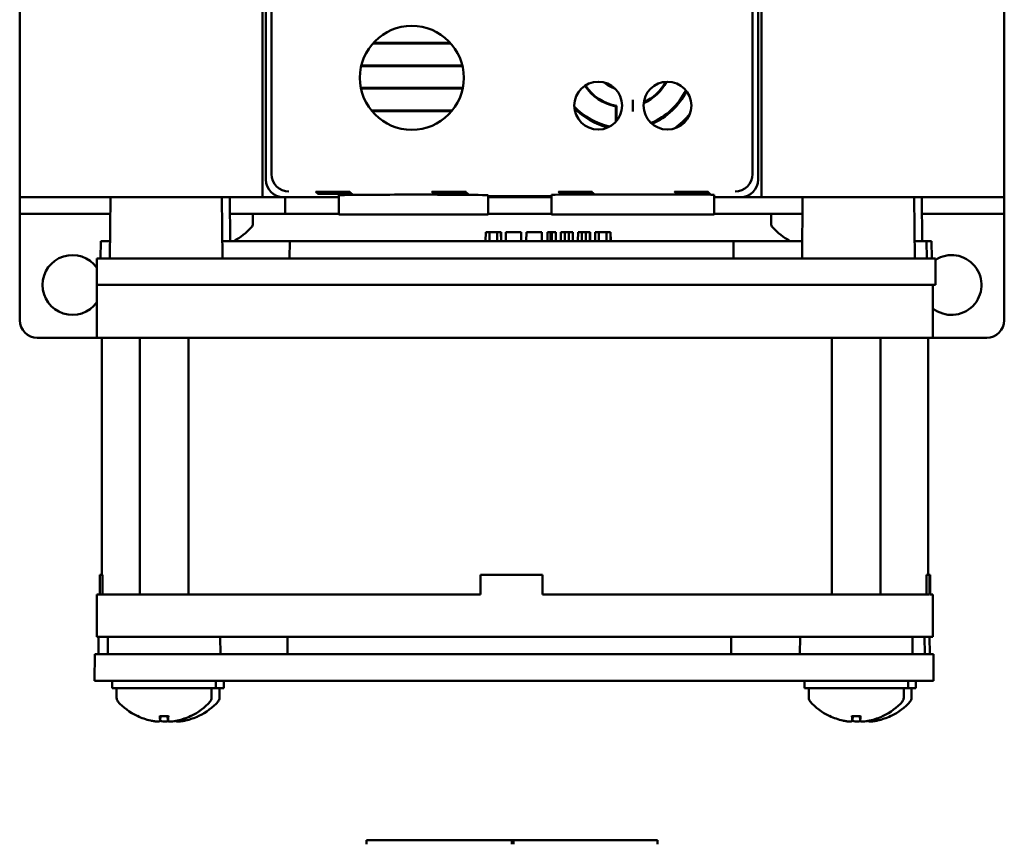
# Model space of a CAD drawing. Header units: inches. Extents: x 1.3 to 23.8, y 0.4 to 18.6.
# Tile 7 of 18: x 9.2 to 12, y 6.4 to 8.7. Entities that reach past the tile are written whole.
import ezdxf

# ---------------------------------------------------------------- set-up
doc = ezdxf.new("R2010")
doc.units = ezdxf.units.IN
doc.header["$LTSCALE"] = 0.8
doc.header["$MEASUREMENT"] = 0
doc.layers.add('Visible (ANSI)', color=7, linetype='Continuous', lineweight=50)

msp = doc.modelspace()

# ---------------------------------------------------------------- linework, layer by layer
at = {"layer": 'Visible (ANSI)'}
for p, q in [((9.1574, 11.7026), (9.1574, 8.2026)), ((11.9574, 8.2026), (11.9574, 11.7026)), ((9.8732, 8.2684), (9.8732, 11.6368)), ((11.2416, 11.6368), (11.2416, 8.2684)), ((9.8479, 8.2026), (9.8479, 9.1026)), ((11.2669, 9.1026), (11.2669, 8.2026)), ((9.8574, 9.0726), (9.8574, 8.2526)), ((11.2574, 8.2526), (11.2574, 9.0726)), ((10.3832, 8.6395), (10.1616, 8.6395)), ((10.3818, 8.6411), (10.163, 8.6411)), ((10.1283, 8.5748), (10.4165, 8.5748)), ((10.1287, 8.5763), (10.4161, 8.5763)), ((10.4174, 8.5129), (10.1274, 8.5129)), ((10.4171, 8.5113), (10.1277, 8.5113)), ((10.8524, 8.4162), (10.8524, 8.4605)), ((10.8542, 8.462), (10.8542, 8.4182)), ((10.9011, 8.479), (10.9011, 8.4462)), ((10.1579, 8.4482), (10.387, 8.4482)), ((10.1592, 8.4466), (10.3856, 8.4466)), ((10.0654, 8.1526), (10.0649, 8.2076)), ((10.4894, 8.1526), (10.4899, 8.2076)), ((10.4899, 8.2053), (10.6696, 8.2053)), ((10.6696, 8.2042), (10.4899, 8.2042)), ((10.6701, 8.1526), (10.6696, 8.2089)), ((10.7311, 8.2167), (10.7311, 8.2176)), ((10.7311, 8.2176), (10.7439, 8.2176)), ((10.7439, 8.2167), (10.7311, 8.2167)), ((10.7328, 8.215), (10.7328, 8.2158)), ((10.7328, 8.2158), (10.7457, 8.2158)), ((10.7457, 8.215), (10.7328, 8.215)), ((10.7346, 8.2132), (10.7346, 8.2141)), ((10.7346, 8.2141), (10.7474, 8.2141)), ((10.7474, 8.2132), (10.7346, 8.2132)), ((10.7363, 8.2123), (10.7492, 8.2123)), ((10.7363, 8.2115), (10.7363, 8.2123)), ((10.7492, 8.2115), (10.7363, 8.2115)), ((10.7439, 8.2167), (10.7439, 8.2176)), ((10.7457, 8.215), (10.7457, 8.2158)), ((10.7474, 8.2132), (10.7474, 8.2141)), ((10.7492, 8.2115), (10.7492, 8.2123)), ((10.8026, 8.2101), (10.9995, 8.2101)), ((11.0611, 8.2176), (11.0739, 8.2176)), ((11.0611, 8.2167), (11.0611, 8.2176)), ((11.0739, 8.2167), (11.0611, 8.2167)), ((11.0628, 8.2158), (11.0757, 8.2158)), ((11.0628, 8.215), (11.0628, 8.2158)), ((11.0757, 8.215), (11.0628, 8.215)), ((11.0646, 8.2132), (11.0646, 8.2141)), ((11.0646, 8.2141), (11.0774, 8.2141)), ((11.0774, 8.2132), (11.0646, 8.2132)), ((11.0663, 8.2123), (11.0792, 8.2123)), ((11.0663, 8.2115), (11.0663, 8.2123)), ((11.0792, 8.2115), (11.0663, 8.2115)), ((11.0739, 8.2167), (11.0739, 8.2176)), ((11.0757, 8.215), (11.0757, 8.2158)), ((11.0774, 8.2132), (11.0774, 8.2141)), ((11.0792, 8.2115), (11.0792, 8.2123)), ((11.132, 8.1526), (11.1325, 8.2089)), ((9.1774, 8.2026), (9.1574, 8.2026)), ((9.1574, 8.2026), (9.1574, 8.1548)), ((9.8479, 8.2026), (9.1774, 8.2026)), ((9.4154, 8.2026), (9.4139, 8.0276)), ((9.7326, 8.2026), (9.7342, 8.0276)), ((9.7546, 8.2026), (9.7557, 8.0776)), ((9.9074, 8.2026), (9.8479, 8.2026)), ((9.9074, 8.2026), (10.065, 8.2026)), ((9.9119, 8.1548), (9.9119, 8.2026)), ((10.4898, 8.2026), (10.6697, 8.2026)), ((11.1325, 8.2026), (11.2074, 8.2026)), ((11.2669, 8.2026), (11.2074, 8.2026)), ((11.9374, 8.2026), (11.2669, 8.2026)), ((11.3838, 8.2026), (11.3822, 8.0276)), ((11.701, 8.2026), (11.7026, 8.0276)), ((11.7229, 8.2026), (11.724, 8.0776)), ((11.9574, 8.2026), (11.9374, 8.2026)), ((11.9574, 8.1548), (11.9574, 8.2026)), ((9.2074, 8.1548), (9.1574, 8.1548)), ((9.1574, 7.8526), (9.1574, 8.1548)), ((9.1574, 8.1548), (9.1574, 8.1548)), ((9.2074, 8.1548), (9.415, 8.1548)), ((9.7561, 8.1548), (9.755, 8.1548)), ((9.7561, 8.1548), (9.9119, 8.1548)), ((9.8204, 8.1268), (9.8204, 8.1548)), ((10.0654, 8.1548), (9.9119, 8.1548)), ((10.0654, 8.1526), (10.4894, 8.1526)), ((10.4894, 8.1548), (10.6701, 8.1548)), ((10.6701, 8.1526), (10.8026, 8.1526)), ((10.9995, 8.1526), (10.8026, 8.1526)), ((10.9995, 8.1526), (11.132, 8.1526)), ((11.1321, 8.1548), (11.3587, 8.1548)), ((11.2944, 8.1268), (11.2944, 8.1548)), ((11.3834, 8.1548), (11.3587, 8.1548)), ((11.7234, 8.1548), (11.9074, 8.1548)), ((11.9574, 8.1548), (11.9074, 8.1548)), ((11.9574, 8.1548), (11.9574, 7.8526)), ((11.9574, 8.1548), (11.9574, 8.1548)), ((10.4824, 8.0776), (10.4826, 8.1026)), ((10.4935, 8.1026), (10.4826, 8.1026)), ((10.5148, 8.1026), (10.4935, 8.1026)), ((10.4935, 8.0776), (10.4935, 8.1026)), ((10.5261, 8.1026), (10.5148, 8.1026)), ((10.5149, 8.0776), (10.5148, 8.1026)), ((10.5265, 8.1026), (10.5261, 8.1026)), ((10.5264, 8.0776), (10.5261, 8.1026)), ((10.5268, 8.0776), (10.5265, 8.1026)), ((10.5396, 8.0776), (10.54, 8.1026)), ((10.5836, 8.1026), (10.54, 8.1026)), ((10.5838, 8.0776), (10.5836, 8.1026)), ((10.5836, 8.1026), (10.5836, 8.1026)), ((10.5838, 8.0776), (10.5836, 8.1026)), ((10.598, 8.0776), (10.5983, 8.1026)), ((10.6419, 8.1026), (10.5983, 8.1026)), ((10.642, 8.1026), (10.6419, 8.1026)), ((10.6421, 8.0776), (10.6419, 8.1026)), ((10.6422, 8.0776), (10.642, 8.1026)), ((10.6586, 8.0776), (10.6588, 8.1026)), ((10.6673, 8.1026), (10.6588, 8.1026)), ((10.667, 8.0776), (10.6673, 8.1026)), ((10.6705, 8.1026), (10.6673, 8.1026)), ((10.6817, 8.1026), (10.6705, 8.1026)), ((10.6705, 8.0776), (10.6705, 8.1026)), ((10.682, 8.0776), (10.6817, 8.1026)), ((10.6964, 8.0776), (10.6966, 8.1026)), ((10.7076, 8.1026), (10.6966, 8.1026)), ((10.7075, 8.0776), (10.7076, 8.1026)), ((10.719, 8.1026), (10.7076, 8.1026)), ((10.7302, 8.1026), (10.719, 8.1026)), ((10.7191, 8.0776), (10.719, 8.1026)), ((10.7306, 8.1026), (10.7302, 8.1026)), ((10.7304, 8.0776), (10.7302, 8.1026)), ((10.7308, 8.0776), (10.7306, 8.1026)), ((10.745, 8.0776), (10.7452, 8.1026)), ((10.7562, 8.1026), (10.7452, 8.1026)), ((10.7561, 8.0776), (10.7562, 8.1026)), ((10.7677, 8.1026), (10.7562, 8.1026)), ((10.7788, 8.1026), (10.7677, 8.1026)), ((10.7678, 8.0776), (10.7677, 8.1026)), ((10.7793, 8.1026), (10.7788, 8.1026)), ((10.779, 8.0776), (10.7788, 8.1026)), ((10.7795, 8.0776), (10.7793, 8.1026)), ((10.7936, 8.0776), (10.7938, 8.1026)), ((10.8048, 8.1026), (10.7938, 8.1026)), ((10.8047, 8.0776), (10.8048, 8.1026)), ((10.826, 8.1026), (10.8048, 8.1026)), ((10.8373, 8.1026), (10.826, 8.1026)), ((10.8261, 8.0776), (10.826, 8.1026)), ((10.8378, 8.1026), (10.8373, 8.1026)), ((10.8376, 8.0776), (10.8373, 8.1026)), ((10.8381, 8.0776), (10.8378, 8.1026)), ((9.3872, 8.0276), (9.3877, 8.0776)), ((9.4143, 8.0776), (9.3877, 8.0776)), ((9.9252, 8.0776), (9.7337, 8.0776)), ((9.9251, 8.0276), (9.9252, 8.0776)), ((11.1869, 8.0776), (9.9252, 8.0776)), ((11.3827, 8.0776), (11.1869, 8.0776)), ((11.1871, 8.0276), (11.1869, 8.0776)), ((11.7366, 8.0776), (11.7021, 8.0776)), ((11.7507, 8.0776), (11.7366, 8.0776)), ((11.7371, 8.0276), (11.7366, 8.0776)), ((11.7511, 8.0276), (11.7507, 8.0776)), ((9.3764, 7.9526), (9.377, 8.0276)), ((9.377, 8.0276), (9.5006, 8.0276)), ((9.5006, 8.0276), (11.6114, 8.0276)), ((11.6114, 8.0276), (11.7378, 8.0276)), ((11.7378, 8.0276), (11.7613, 8.0276)), ((11.7613, 8.0276), (11.7613, 8.0276)), ((11.762, 7.9526), (11.7613, 8.0276)), ((9.3767, 7.9526), (9.3764, 7.9526)), ((9.3767, 7.9526), (9.4759, 7.9526)), ((9.3767, 7.8026), (9.3767, 7.9526)), ((10.8901, 7.9526), (9.4759, 7.9526)), ((10.8901, 7.9526), (11.6121, 7.9526)), ((11.635, 7.9526), (11.6121, 7.9526)), ((11.6358, 7.9526), (11.635, 7.9526)), ((11.6358, 7.9526), (11.7366, 7.9526)), ((11.7366, 7.9526), (11.7366, 7.9526)), ((11.7384, 7.9526), (11.7366, 7.9526)), ((11.7384, 7.9526), (11.762, 7.9526)), ((11.7545, 7.8026), (11.7545, 7.9526)), ((11.762, 7.9526), (11.762, 7.9526)), ((9.3767, 7.8026), (9.2074, 7.8026)), ((9.4759, 7.8026), (9.3767, 7.8026)), ((9.3906, 7.1286), (9.3906, 7.8026)), ((9.4759, 7.8026), (11.6358, 7.8026)), ((9.499, 7.0726), (9.499, 7.8026)), ((9.637, 7.0726), (9.637, 7.8026)), ((11.4674, 7.0726), (11.4674, 7.8026)), ((11.6054, 7.0726), (11.6054, 7.8026)), ((11.7366, 7.8026), (11.6358, 7.8026)), ((11.7366, 7.8026), (11.7545, 7.8026)), ((11.7406, 7.1286), (11.7406, 7.8026)), ((11.7545, 7.8026), (11.7545, 7.8026)), ((11.9074, 7.8026), (11.7545, 7.8026)), ((9.3932, 7.1286), (9.3849, 7.1286)), ((9.3849, 7.0726), (9.3849, 7.1286)), ((9.3932, 7.1286), (9.3932, 7.0726)), ((10.4678, 7.0726), (10.4678, 7.1286)), ((10.6438, 7.1286), (10.4678, 7.1286)), ((10.6439, 7.1286), (10.6438, 7.1286)), ((10.6438, 7.0726), (10.6438, 7.1286)), ((10.6439, 7.1286), (10.6439, 7.0726)), ((11.7448, 7.1286), (11.7365, 7.1286)), ((11.7365, 7.0726), (11.7365, 7.1286)), ((11.7448, 7.0726), (11.7448, 7.1286)), ((11.7463, 7.1286), (11.7448, 7.1286)), ((11.7463, 7.0726), (11.7463, 7.1286)), ((9.3767, 6.9526), (9.3767, 7.0726)), ((9.3767, 7.0726), (9.4759, 7.0726)), ((10.4678, 7.0726), (9.4759, 7.0726)), ((11.6358, 7.0726), (10.6438, 7.0726)), ((11.6358, 7.0726), (11.7366, 7.0726)), ((11.7448, 7.0726), (11.7366, 7.0726)), ((11.7545, 7.0726), (11.7463, 7.0726)), ((11.7545, 6.9526), (11.7545, 7.0726)), ((11.7545, 7.0726), (11.7545, 7.0726)), ((9.4759, 6.9526), (9.3767, 6.9526)), ((9.3813, 6.9026), (9.3817, 6.9526)), ((9.4083, 6.9526), (9.4078, 6.9026)), ((11.6358, 6.9526), (9.4759, 6.9526)), ((9.7277, 6.9526), (9.7281, 6.9026)), ((9.919, 6.9026), (9.9192, 6.9526)), ((11.181, 6.9026), (11.1809, 6.9526)), ((11.3766, 6.9526), (11.3762, 6.9026)), ((11.7366, 6.9526), (11.6358, 6.9526)), ((11.6961, 6.9526), (11.6965, 6.9026)), ((11.7311, 6.9026), (11.7307, 6.9526)), ((11.7545, 6.9526), (11.7366, 6.9526)), ((11.7455, 6.9026), (11.745, 6.9526)), ((11.7545, 6.9526), (11.7545, 6.9526)), ((9.3703, 6.8276), (9.371, 6.9026)), ((9.371, 6.9026), (9.4946, 6.9026)), ((9.4946, 6.9026), (11.6053, 6.9026)), ((11.6053, 6.9026), (11.7317, 6.9026)), ((11.7317, 6.9026), (11.7557, 6.9026)), ((11.7557, 6.9026), (11.7557, 6.9026)), ((11.7564, 6.8276), (11.7557, 6.9026)), ((9.4939, 6.8276), (9.3703, 6.8276)), ((9.4205, 6.8276), (9.4205, 6.8066)), ((9.7155, 6.8066), (9.4205, 6.8066)), ((9.433, 6.7786), (9.433, 6.8066)), ((9.4939, 6.8276), (11.606, 6.8276)), ((9.703, 6.7786), (9.703, 6.8066)), ((9.7155, 6.8276), (9.7155, 6.8066)), ((9.7379, 6.8066), (9.7155, 6.8066)), ((9.7254, 6.7786), (9.7254, 6.8066)), ((9.7379, 6.8276), (9.7379, 6.8066)), ((11.3889, 6.8276), (11.3889, 6.8066)), ((11.6839, 6.8066), (11.3889, 6.8066)), ((11.4014, 6.7786), (11.4014, 6.8066)), ((11.7324, 6.8276), (11.606, 6.8276)), ((11.6714, 6.7786), (11.6714, 6.8066)), ((11.6839, 6.8276), (11.6839, 6.8066)), ((11.7062, 6.8066), (11.6839, 6.8066)), ((11.6937, 6.7786), (11.6937, 6.8066)), ((11.7062, 6.8276), (11.7062, 6.8066)), ((11.7324, 6.8276), (11.7564, 6.8276)), ((11.7564, 6.8276), (11.7564, 6.8276)), ((9.5558, 6.7268), (9.5802, 6.7268)), ((9.557, 6.7138), (9.5581, 6.7268)), ((9.579, 6.7138), (9.5779, 6.7268)), ((11.5242, 6.7268), (11.5486, 6.7268)), ((11.5253, 6.7138), (11.5265, 6.7268)), ((11.5474, 6.7138), (11.5463, 6.7268)), ((10.144, 6.3743), (10.144, 6.3664)), ((10.144, 6.3743), (10.5613, 6.3743)), ((10.144, 6.3625), (10.144, 6.3664)), ((10.5574, 6.3743), (10.5574, 6.3664)), ((10.5574, 6.3743), (10.9708, 6.3743)), ((10.5574, 6.3664), (10.5574, 6.3625)), ((10.5613, 6.3664), (10.5613, 6.3743)), ((10.5613, 6.3625), (10.5613, 6.3664)), ((10.9708, 6.3664), (10.9708, 6.3743)), ((10.9708, 6.3664), (10.9708, 6.3625))]:
    msp.add_line(p, q, dxfattribs=at)
for centre, radius in [((10.2724, 8.5416), 0.1478), ((10.8026, 8.4626), 0.068), ((10.9995, 8.4626), 0.068)]:
    msp.add_circle(centre, radius, dxfattribs=at)
for centre, radius, start, end in [((10.8774, 8.5926), 0.1345, 213.1542, 259.2879), ((10.8774, 8.5926), 0.1327, 213.1559, 259.9388), ((10.8774, 8.5926), 0.0863, 228.0989, 252.1241), ((10.8774, 8.5926), 0.084, 231.8102, 248.4128), ((10.8774, 8.5926), 0.1345, 293.8753, 332.4941), ((10.8774, 8.5926), 0.1327, 294.3443, 332.0251), ((10.8774, 8.5926), 0.1945, 292.7496, 333.6197), ((10.8774, 8.5926), 0.1978, 293.1952, 333.1742), ((10.8774, 8.5926), 0.1945, 222.782, 257.4411), ((10.8774, 8.5926), 0.1978, 223.9422, 256.2808), ((10.8774, 8.5926), 0.2412, 305.9835, 320.3859), ((10.8774, 8.5926), 0.2445, 308.7859, 317.5834), ((9.8054, 8.1268), 0.015, 318.3884, 0), ((11.3094, 8.1268), 0.015, 180, 221.6116), ((9.6854, 8.2333), 0.1755, 297.4791, 318.3884), ((11.4294, 8.2333), 0.1755, 221.6116, 242.5209), ((9.3074, 7.9526), 0.085, 35.2609, 324.5975), ((11.8074, 7.9526), 0.085, 231.5183, 122.8225), ((9.2074, 7.8526), 0.05, 180, 270), ((11.9074, 7.8526), 0.05, 270, 0), ((9.448, 6.7786), 0.015, 180, 221.6116), ((9.688, 6.7786), 0.015, 318.3884, 0), ((9.7104, 6.7786), 0.015, 318.3884, 0), ((11.4164, 6.7786), 0.015, 180, 221.6116), ((11.6564, 6.7786), 0.015, 318.3884, 0), ((11.6787, 6.7786), 0.015, 318.3884, 0), ((9.568, 6.8851), 0.1755, 221.6116, 244.0262), ((9.568, 6.8851), 0.1755, 295.9738, 318.3884), ((9.5904, 6.8851), 0.1755, 295.9738, 318.3884), ((11.5364, 6.8851), 0.1755, 221.6116, 244.0262), ((11.5364, 6.8851), 0.1755, 295.9738, 318.3884), ((11.5587, 6.8851), 0.1755, 295.9738, 318.3884), ((9.4936, 6.7324), 0.0056, 244.0262, 266.9688), ((9.6424, 6.7324), 0.0056, 273.0312, 295.9738), ((9.6648, 6.7324), 0.0056, 273.0312, 295.9738), ((11.462, 6.7324), 0.0056, 244.0262, 266.9688), ((11.6108, 6.7324), 0.0056, 273.0312, 295.9738), ((11.6331, 6.7324), 0.0056, 273.0312, 295.9738)]:
    msp.add_arc(centre, radius, start, end, dxfattribs=at)
for centre, major_axis, ratio, start_param, end_param in [((9.9232, 8.2685), (-0.0354, -0.0354), 0.999924, 5.497825, 5.506476), ((9.9228, 8.268), (0.0192, -0.0463), 0.987735, 4.324034, 5.886104), ((11.192, 8.268), (0.0192, 0.0463), 0.987735, 3.538674, 5.100744), ((11.1916, 8.2685), (0.0354, -0.0354), 0.999924, 0.77671, 0.78536), ((9.9074, 8.2526), (-0.0354, -0.0354), 0.999924, 5.497825, 7.068545), ((11.2074, 8.2526), (0.0354, -0.0354), 0.999924, 5.497825, 7.068545), ((10.2774, 8.2076), (0.2125, 0), 0.008727, 6.283109, 9.424854), ((10.8026, 8.2089), (0.133, 0), 0.008727, 1.570796, 3.141669), ((10.9995, 8.2089), (0.133, 0), 0.008727, 6.283109, 7.853982), ((9.5676, 6.8846), (-0.1419, 0.103), 0.994184, 1.750128, 1.978889), ((9.5743, 6.8846), (-0.0153, -0.1747), 0.063267, 5.837382, 6.066143), ((9.5617, 6.8846), (0.0153, -0.1747), 0.063267, 0.217042, 0.445804), ((9.5684, 6.8846), (-0.1419, -0.103), 0.994184, 1.162703, 1.391464), ((9.5908, 6.8846), (-0.1419, -0.103), 0.994184, 1.162703, 1.391464), ((11.536, 6.8846), (-0.1419, 0.103), 0.994184, 1.750128, 1.978889), ((11.5427, 6.8846), (-0.0153, -0.1747), 0.063267, 5.837382, 6.066143), ((11.5301, 6.8846), (0.0153, -0.1747), 0.063267, 0.217042, 0.445804), ((11.5368, 6.8846), (-0.1419, -0.103), 0.994184, 1.162703, 1.391464), ((11.5591, 6.8846), (-0.1419, -0.103), 0.994184, 1.162703, 1.391464)]:
    msp.add_ellipse(centre, major_axis=major_axis, ratio=ratio, start_param=start_param, end_param=end_param, dxfattribs=at)
msp.add_open_spline([(10.8524, 8.4605), (10.8533, 8.4612), (10.8542, 8.462)], degree=2, dxfattribs=at)
for points, knots in [([(10.0482, 8.2176), (10.0529, 8.2176), (10.0576, 8.2176), (10.0682, 8.2175), (10.0738, 8.2175), (10.0837, 8.2174), (10.0878, 8.2174), (10.0939, 8.2173), (10.0958, 8.2172), (10.0972, 8.2171), (10.0967, 8.2171), (10.0933, 8.217), (10.0903, 8.2169), (10.0825, 8.2168), (10.0777, 8.2168), (10.0667, 8.2167), (10.0606, 8.2167), (10.048, 8.2167), (10.0416, 8.2167), (10.0294, 8.2167), (10.0237, 8.2168), (10.0136, 8.2168), (10.0094, 8.2169), (10.003, 8.217), (10.0009, 8.217), (9.9992, 8.2171), (9.9995, 8.2172), (10.0027, 8.2173), (10.0054, 8.2174), (10.0113, 8.2174), (10.0138, 8.2174), (10.0192, 8.2175), (10.0222, 8.2175), (10.0254, 8.2175), (10.031, 8.2175), (10.0371, 8.2176), (10.045, 8.2176), (10.0466, 8.2176), (10.0482, 8.2176)], [0.060561, 0.060561, 0.060561, 0.060561, 0.0964888, 0.0964888, 0.144728, 0.144728, 0.1929677, 0.1929677, 0.2412113, 0.2412113, 0.2894602, 0.2894602, 0.3377125, 0.3377125, 0.3859646, 0.3859646, 0.4342127, 0.4342127, 0.4824551, 0.4824551, 0.5306933, 0.5306933, 0.5789308, 0.5789308, 0.6271715, 0.6271715, 0.6754172, 0.6754172, 0.7236667, 0.7236667, 0.7509825, 0.7509825, 0.7783016, 0.7783016, 0.7783016, 0.8265483, 0.8265483, 0.8388626, 0.8388626, 0.8388626, 0.8388626]), ([(10.05, 8.2158), (10.0547, 8.2158), (10.0593, 8.2158), (10.0699, 8.2158), (10.0756, 8.2158), (10.0854, 8.2157), (10.0896, 8.2156), (10.0956, 8.2156), (10.0976, 8.2155), (10.099, 8.2154), (10.0985, 8.2153), (10.095, 8.2152), (10.0921, 8.2152), (10.0843, 8.2151), (10.0794, 8.2151), (10.0684, 8.215), (10.0623, 8.215), (10.0498, 8.215), (10.0434, 8.215), (10.0312, 8.215), (10.0254, 8.215), (10.0154, 8.2151), (10.0111, 8.2151), (10.0047, 8.2152), (10.0026, 8.2153), (10.0009, 8.2154), (10.0013, 8.2154), (10.0044, 8.2156), (10.0071, 8.2156), (10.0131, 8.2157), (10.0155, 8.2157), (10.021, 8.2157), (10.0239, 8.2158), (10.0271, 8.2158), (10.0327, 8.2158), (10.0388, 8.2158), (10.0467, 8.2158), (10.0483, 8.2158), (10.05, 8.2158)], [0.0605897, 0.0605897, 0.0605897, 0.0605897, 0.0965495, 0.0965495, 0.1448186, 0.1448186, 0.1930883, 0.1930883, 0.241362, 0.241362, 0.2896411, 0.2896411, 0.3379239, 0.3379239, 0.3862065, 0.3862065, 0.434485, 0.434485, 0.4827576, 0.4827576, 0.5310259, 0.5310259, 0.5792933, 0.5792933, 0.6275641, 0.6275641, 0.6758399, 0.6758399, 0.7241199, 0.7241199, 0.7514528, 0.7514528, 0.7787892, 0.7787892, 0.7787892, 0.8270663, 0.8270663, 0.8393789, 0.8393789, 0.8393789, 0.8393789]), ([(10.0517, 8.2141), (10.0564, 8.2141), (10.0611, 8.2141), (10.0717, 8.214), (10.0774, 8.214), (10.0872, 8.2139), (10.0913, 8.2139), (10.0974, 8.2138), (10.0994, 8.2138), (10.1008, 8.2136), (10.1003, 8.2136), (10.0968, 8.2135), (10.0939, 8.2134), (10.086, 8.2133), (10.0812, 8.2133), (10.0702, 8.2133), (10.0641, 8.2132), (10.0515, 8.2132), (10.0451, 8.2132), (10.0329, 8.2133), (10.0271, 8.2133), (10.0171, 8.2133), (10.0128, 8.2134), (10.0065, 8.2135), (10.0044, 8.2135), (10.0026, 8.2136), (10.003, 8.2137), (10.0061, 8.2138), (10.0089, 8.2139), (10.0148, 8.2139), (10.0173, 8.214), (10.0227, 8.214), (10.0257, 8.214), (10.0288, 8.214), (10.0344, 8.2141), (10.0406, 8.2141), (10.0485, 8.2141), (10.0501, 8.2141), (10.0517, 8.2141)], [0.0606186, 0.0606186, 0.0606186, 0.0606186, 0.0966101, 0.0966101, 0.1449093, 0.1449093, 0.1932089, 0.1932089, 0.2415126, 0.2415126, 0.2898219, 0.2898219, 0.3381352, 0.3381352, 0.3864484, 0.3864484, 0.4347573, 0.4347573, 0.4830602, 0.4830602, 0.5313585, 0.5313585, 0.5796559, 0.5796559, 0.6279566, 0.6279566, 0.6762627, 0.6762627, 0.7245731, 0.7245731, 0.7519231, 0.7519231, 0.7792769, 0.7792769, 0.7792769, 0.8275844, 0.8275844, 0.8398955, 0.8398955, 0.8398955, 0.8398955]), ([(10.0534, 8.2123), (10.0582, 8.2123), (10.0628, 8.2123), (10.0735, 8.2123), (10.0791, 8.2123), (10.089, 8.2122), (10.0931, 8.2122), (10.0992, 8.2121), (10.1011, 8.212), (10.1026, 8.2119), (10.102, 8.2118), (10.0986, 8.2117), (10.0957, 8.2117), (10.0878, 8.2116), (10.083, 8.2116), (10.0719, 8.2115), (10.0658, 8.2115), (10.0532, 8.2115), (10.0469, 8.2115), (10.0346, 8.2115), (10.0289, 8.2115), (10.0188, 8.2116), (10.0146, 8.2116), (10.0082, 8.2117), (10.0061, 8.2118), (10.0043, 8.2119), (10.0047, 8.212), (10.0078, 8.2121), (10.0106, 8.2121), (10.0165, 8.2122), (10.019, 8.2122), (10.0244, 8.2122), (10.0274, 8.2123), (10.0306, 8.2123), (10.0362, 8.2123), (10.0423, 8.2123), (10.0502, 8.2123), (10.0518, 8.2123), (10.0534, 8.2123)], [0.0606477, 0.0606477, 0.0606477, 0.0606477, 0.0966708, 0.0966708, 0.145, 0.145, 0.1933295, 0.1933295, 0.2416632, 0.2416632, 0.2900027, 0.2900027, 0.3383465, 0.3383465, 0.3866902, 0.3866902, 0.4350297, 0.4350297, 0.4833628, 0.4833628, 0.5316911, 0.5316911, 0.5800183, 0.5800183, 0.628349, 0.628349, 0.6766854, 0.6766854, 0.7250263, 0.7250263, 0.7523934, 0.7523934, 0.7797645, 0.7797645, 0.7797645, 0.8281025, 0.8281025, 0.8404122, 0.8404122, 0.8404122, 0.8404122]), ([(10.3782, 8.2176), (10.3829, 8.2176), (10.3876, 8.2176), (10.3982, 8.2175), (10.4038, 8.2175), (10.4137, 8.2174), (10.4178, 8.2174), (10.4239, 8.2173), (10.4258, 8.2172), (10.4272, 8.2171), (10.4267, 8.2171), (10.4233, 8.217), (10.4203, 8.2169), (10.4125, 8.2168), (10.4077, 8.2168), (10.3967, 8.2167), (10.3906, 8.2167), (10.378, 8.2167), (10.3716, 8.2167), (10.3594, 8.2167), (10.3537, 8.2168), (10.3436, 8.2168), (10.3394, 8.2169), (10.333, 8.217), (10.3309, 8.217), (10.3292, 8.2171), (10.3295, 8.2172), (10.3327, 8.2173), (10.3354, 8.2174), (10.3413, 8.2174), (10.3438, 8.2174), (10.3492, 8.2175), (10.3522, 8.2175), (10.3554, 8.2175), (10.361, 8.2175), (10.3671, 8.2176), (10.375, 8.2176), (10.3766, 8.2176), (10.3782, 8.2176)], [0.060561, 0.060561, 0.060561, 0.060561, 0.0964888, 0.0964888, 0.144728, 0.144728, 0.1929677, 0.1929677, 0.2412113, 0.2412113, 0.2894602, 0.2894602, 0.3377125, 0.3377125, 0.3859646, 0.3859646, 0.4342127, 0.4342127, 0.4824551, 0.4824551, 0.5306933, 0.5306933, 0.5789308, 0.5789308, 0.6271715, 0.6271715, 0.6754172, 0.6754172, 0.7236667, 0.7236667, 0.7509825, 0.7509825, 0.7783016, 0.7783016, 0.7783016, 0.8265483, 0.8265483, 0.8388626, 0.8388626, 0.8388626, 0.8388626]), ([(10.38, 8.2158), (10.3847, 8.2158), (10.3893, 8.2158), (10.3999, 8.2158), (10.4056, 8.2158), (10.4154, 8.2157), (10.4196, 8.2156), (10.4256, 8.2156), (10.4276, 8.2155), (10.429, 8.2154), (10.4285, 8.2153), (10.425, 8.2152), (10.4221, 8.2152), (10.4143, 8.2151), (10.4094, 8.2151), (10.3984, 8.215), (10.3923, 8.215), (10.3798, 8.215), (10.3734, 8.215), (10.3612, 8.215), (10.3554, 8.215), (10.3454, 8.2151), (10.3411, 8.2151), (10.3347, 8.2152), (10.3326, 8.2153), (10.3309, 8.2154), (10.3313, 8.2154), (10.3344, 8.2156), (10.3371, 8.2156), (10.3431, 8.2157), (10.3455, 8.2157), (10.351, 8.2157), (10.3539, 8.2158), (10.3571, 8.2158), (10.3627, 8.2158), (10.3688, 8.2158), (10.3767, 8.2158), (10.3783, 8.2158), (10.38, 8.2158)], [0.0605897, 0.0605897, 0.0605897, 0.0605897, 0.0965495, 0.0965495, 0.1448186, 0.1448186, 0.1930883, 0.1930883, 0.241362, 0.241362, 0.2896411, 0.2896411, 0.3379239, 0.3379239, 0.3862065, 0.3862065, 0.434485, 0.434485, 0.4827576, 0.4827576, 0.5310259, 0.5310259, 0.5792933, 0.5792933, 0.6275641, 0.6275641, 0.6758399, 0.6758399, 0.7241199, 0.7241199, 0.7514528, 0.7514528, 0.7787892, 0.7787892, 0.7787892, 0.8270663, 0.8270663, 0.8393789, 0.8393789, 0.8393789, 0.8393789]), ([(10.3817, 8.2141), (10.3864, 8.2141), (10.3911, 8.2141), (10.4017, 8.214), (10.4074, 8.214), (10.4172, 8.2139), (10.4213, 8.2139), (10.4274, 8.2138), (10.4294, 8.2138), (10.4308, 8.2136), (10.4303, 8.2136), (10.4268, 8.2135), (10.4239, 8.2134), (10.416, 8.2133), (10.4112, 8.2133), (10.4002, 8.2133), (10.3941, 8.2132), (10.3815, 8.2132), (10.3751, 8.2132), (10.3629, 8.2133), (10.3571, 8.2133), (10.3471, 8.2133), (10.3428, 8.2134), (10.3365, 8.2135), (10.3344, 8.2135), (10.3326, 8.2136), (10.333, 8.2137), (10.3361, 8.2138), (10.3389, 8.2139), (10.3448, 8.2139), (10.3473, 8.214), (10.3527, 8.214), (10.3557, 8.214), (10.3588, 8.214), (10.3644, 8.2141), (10.3706, 8.2141), (10.3785, 8.2141), (10.3801, 8.2141), (10.3817, 8.2141)], [0.0606186, 0.0606186, 0.0606186, 0.0606186, 0.0966101, 0.0966101, 0.1449093, 0.1449093, 0.1932089, 0.1932089, 0.2415126, 0.2415126, 0.2898219, 0.2898219, 0.3381352, 0.3381352, 0.3864484, 0.3864484, 0.4347573, 0.4347573, 0.4830602, 0.4830602, 0.5313585, 0.5313585, 0.5796559, 0.5796559, 0.6279566, 0.6279566, 0.6762627, 0.6762627, 0.7245731, 0.7245731, 0.7519231, 0.7519231, 0.7792769, 0.7792769, 0.7792769, 0.8275844, 0.8275844, 0.8398955, 0.8398955, 0.8398955, 0.8398955]), ([(10.3834, 8.2123), (10.3882, 8.2123), (10.3928, 8.2123), (10.4035, 8.2123), (10.4091, 8.2123), (10.419, 8.2122), (10.4231, 8.2122), (10.4292, 8.2121), (10.4311, 8.212), (10.4326, 8.2119), (10.432, 8.2118), (10.4286, 8.2117), (10.4257, 8.2117), (10.4178, 8.2116), (10.413, 8.2116), (10.4019, 8.2115), (10.3958, 8.2115), (10.3832, 8.2115), (10.3769, 8.2115), (10.3646, 8.2115), (10.3589, 8.2115), (10.3488, 8.2116), (10.3446, 8.2116), (10.3382, 8.2117), (10.3361, 8.2118), (10.3343, 8.2119), (10.3347, 8.212), (10.3378, 8.2121), (10.3406, 8.2121), (10.3465, 8.2122), (10.349, 8.2122), (10.3544, 8.2122), (10.3574, 8.2123), (10.3606, 8.2123), (10.3662, 8.2123), (10.3723, 8.2123), (10.3802, 8.2123), (10.3818, 8.2123), (10.3834, 8.2123)], [0.0606477, 0.0606477, 0.0606477, 0.0606477, 0.0966708, 0.0966708, 0.145, 0.145, 0.1933295, 0.1933295, 0.2416632, 0.2416632, 0.2900027, 0.2900027, 0.3383465, 0.3383465, 0.3866902, 0.3866902, 0.4350297, 0.4350297, 0.4833628, 0.4833628, 0.5316911, 0.5316911, 0.5800183, 0.5800183, 0.628349, 0.628349, 0.6766854, 0.6766854, 0.7250263, 0.7250263, 0.7523934, 0.7523934, 0.7797645, 0.7797645, 0.7797645, 0.8281025, 0.8281025, 0.8404122, 0.8404122, 0.8404122, 0.8404122]), ([(10.7311, 8.2167), (10.7249, 8.2167), (10.719, 8.2168), (10.7081, 8.2168), (10.7034, 8.2168), (10.6958, 8.2169), (10.693, 8.217), (10.6896, 8.2171), (10.6892, 8.2171), (10.6907, 8.2172), (10.6926, 8.2173), (10.6987, 8.2174), (10.7028, 8.2174), (10.7111, 8.2175), (10.7148, 8.2175), (10.7227, 8.2175), (10.7268, 8.2176), (10.7311, 8.2176)], [0.0000418, 0.0000418, 0.0000418, 0.0000418, 0.0475528, 0.0475528, 0.0951059, 0.0951059, 0.1426606, 0.1426606, 0.1902173, 0.1902173, 0.237775, 0.237775, 0.2853322, 0.2853322, 0.3180771, 0.3180771, 0.3507779, 0.3507779, 0.3507779, 0.3507779]), ([(10.7328, 8.215), (10.7266, 8.215), (10.7207, 8.215), (10.7099, 8.2151), (10.7051, 8.2151), (10.6975, 8.2152), (10.6947, 8.2152), (10.6914, 8.2153), (10.6909, 8.2154), (10.6924, 8.2155), (10.6944, 8.2156), (10.7005, 8.2156), (10.7045, 8.2157), (10.7128, 8.2157), (10.7165, 8.2158), (10.7244, 8.2158), (10.7286, 8.2158), (10.7328, 8.2158)], [0.0000367, 0.0000367, 0.0000367, 0.0000367, 0.047583, 0.047583, 0.0951662, 0.0951662, 0.1427512, 0.1427512, 0.1903381, 0.1903381, 0.237926, 0.237926, 0.2855135, 0.2855135, 0.3182792, 0.3182792, 0.351006, 0.351006, 0.351006, 0.351006]), ([(10.7346, 8.2132), (10.7284, 8.2132), (10.7224, 8.2133), (10.7116, 8.2133), (10.7069, 8.2134), (10.6992, 8.2134), (10.6964, 8.2135), (10.6931, 8.2136), (10.6926, 8.2136), (10.6941, 8.2138), (10.6961, 8.2138), (10.7022, 8.2139), (10.7063, 8.2139), (10.7145, 8.214), (10.7182, 8.214), (10.7262, 8.2141), (10.7303, 8.2141), (10.7346, 8.2141)], [0.0000315, 0.0000315, 0.0000315, 0.0000315, 0.0476132, 0.0476132, 0.0952266, 0.0952266, 0.1428417, 0.1428417, 0.1904588, 0.1904588, 0.238077, 0.238077, 0.2856948, 0.2856948, 0.3184813, 0.3184813, 0.3512342, 0.3512342, 0.3512342, 0.3512342]), ([(10.7363, 8.2115), (10.7301, 8.2115), (10.7242, 8.2115), (10.7133, 8.2116), (10.7086, 8.2116), (10.7009, 8.2117), (10.6981, 8.2117), (10.6948, 8.2118), (10.6943, 8.2119), (10.6958, 8.212), (10.6978, 8.2121), (10.7039, 8.2122), (10.708, 8.2122), (10.7163, 8.2123), (10.72, 8.2123), (10.7279, 8.2123), (10.7321, 8.2123), (10.7363, 8.2123)], [0.0000263, 0.0000263, 0.0000263, 0.0000263, 0.0476434, 0.0476434, 0.095287, 0.095287, 0.1429322, 0.1429322, 0.1905796, 0.1905796, 0.238228, 0.238228, 0.2858761, 0.2858761, 0.3186834, 0.3186834, 0.3514624, 0.3514624, 0.3514624, 0.3514624]), ([(10.7439, 8.2176), (10.7501, 8.2175), (10.7561, 8.2175), (10.7669, 8.2175), (10.7716, 8.2174), (10.7792, 8.2174), (10.7821, 8.2173), (10.7854, 8.2172), (10.7858, 8.2171), (10.7843, 8.217), (10.7824, 8.217), (10.7763, 8.2169), (10.7722, 8.2168), (10.7639, 8.2168), (10.7602, 8.2168), (10.7523, 8.2167), (10.7482, 8.2167), (10.7439, 8.2167)], [0.0000443, 0.0000443, 0.0000443, 0.0000443, 0.0475535, 0.0475535, 0.0951083, 0.0951083, 0.1426655, 0.1426655, 0.190225, 0.190225, 0.2377854, 0.2377854, 0.2853449, 0.2853449, 0.3180829, 0.3180829, 0.3507804, 0.3507804, 0.3507804, 0.3507804]), ([(10.7457, 8.2158), (10.7519, 8.2158), (10.7578, 8.2158), (10.7686, 8.2157), (10.7734, 8.2157), (10.781, 8.2156), (10.7838, 8.2156), (10.7871, 8.2155), (10.7876, 8.2154), (10.7861, 8.2153), (10.7842, 8.2152), (10.7781, 8.2151), (10.774, 8.2151), (10.7657, 8.215), (10.762, 8.215), (10.7541, 8.215), (10.7499, 8.215), (10.7457, 8.215)], [0.0000391, 0.0000391, 0.0000391, 0.0000391, 0.0475837, 0.0475837, 0.0951687, 0.0951687, 0.1427561, 0.1427561, 0.1903458, 0.1903458, 0.2379365, 0.2379365, 0.2855262, 0.2855262, 0.318285, 0.318285, 0.3510086, 0.3510086, 0.3510086, 0.3510086]), ([(10.7474, 8.2141), (10.7536, 8.2141), (10.7596, 8.214), (10.7704, 8.214), (10.7751, 8.2139), (10.7828, 8.2139), (10.7856, 8.2138), (10.7889, 8.2137), (10.7894, 8.2137), (10.7879, 8.2135), (10.7859, 8.2135), (10.7798, 8.2134), (10.7757, 8.2134), (10.7675, 8.2133), (10.7638, 8.2133), (10.7558, 8.2133), (10.7517, 8.2132), (10.7474, 8.2132)], [0.0000339, 0.0000339, 0.0000339, 0.0000339, 0.0476139, 0.0476139, 0.0952291, 0.0952291, 0.1428466, 0.1428466, 0.1904665, 0.1904665, 0.2380875, 0.2380875, 0.2857075, 0.2857075, 0.3184872, 0.3184872, 0.3512367, 0.3512367, 0.3512367, 0.3512367]), ([(10.7492, 8.2123), (10.7554, 8.2123), (10.7613, 8.2123), (10.7722, 8.2122), (10.7769, 8.2122), (10.7846, 8.2121), (10.7874, 8.2121), (10.7907, 8.212), (10.7912, 8.2119), (10.7897, 8.2118), (10.7877, 8.2117), (10.7816, 8.2117), (10.7775, 8.2116), (10.7692, 8.2116), (10.7655, 8.2115), (10.7576, 8.2115), (10.7534, 8.2115), (10.7492, 8.2115)], [0.0000288, 0.0000288, 0.0000288, 0.0000288, 0.0476441, 0.0476441, 0.0952894, 0.0952894, 0.1429372, 0.1429372, 0.1905873, 0.1905873, 0.2382385, 0.2382385, 0.2858888, 0.2858888, 0.3186893, 0.3186893, 0.3514649, 0.3514649, 0.3514649, 0.3514649]), ([(11.0611, 8.2167), (11.0549, 8.2167), (11.049, 8.2168), (11.0381, 8.2168), (11.0334, 8.2168), (11.0258, 8.2169), (11.023, 8.217), (11.0196, 8.2171), (11.0192, 8.2171), (11.0207, 8.2172), (11.0226, 8.2173), (11.0287, 8.2174), (11.0328, 8.2174), (11.0411, 8.2175), (11.0448, 8.2175), (11.0527, 8.2175), (11.0568, 8.2176), (11.0611, 8.2176)], [0.0000418, 0.0000418, 0.0000418, 0.0000418, 0.0475528, 0.0475528, 0.0951059, 0.0951059, 0.1426606, 0.1426606, 0.1902173, 0.1902173, 0.237775, 0.237775, 0.2853322, 0.2853322, 0.3180771, 0.3180771, 0.3507779, 0.3507779, 0.3507779, 0.3507779]), ([(11.0628, 8.215), (11.0566, 8.215), (11.0507, 8.215), (11.0399, 8.2151), (11.0351, 8.2151), (11.0275, 8.2152), (11.0247, 8.2152), (11.0214, 8.2153), (11.0209, 8.2154), (11.0224, 8.2155), (11.0244, 8.2156), (11.0305, 8.2156), (11.0345, 8.2157), (11.0428, 8.2157), (11.0465, 8.2158), (11.0544, 8.2158), (11.0586, 8.2158), (11.0628, 8.2158)], [0.0000367, 0.0000367, 0.0000367, 0.0000367, 0.047583, 0.047583, 0.0951662, 0.0951662, 0.1427512, 0.1427512, 0.1903381, 0.1903381, 0.237926, 0.237926, 0.2855135, 0.2855135, 0.3182792, 0.3182792, 0.351006, 0.351006, 0.351006, 0.351006]), ([(11.0646, 8.2132), (11.0584, 8.2132), (11.0524, 8.2133), (11.0416, 8.2133), (11.0369, 8.2134), (11.0292, 8.2134), (11.0264, 8.2135), (11.0231, 8.2136), (11.0226, 8.2136), (11.0241, 8.2138), (11.0261, 8.2138), (11.0322, 8.2139), (11.0363, 8.2139), (11.0445, 8.214), (11.0482, 8.214), (11.0562, 8.2141), (11.0603, 8.2141), (11.0646, 8.2141)], [0.0000315, 0.0000315, 0.0000315, 0.0000315, 0.0476132, 0.0476132, 0.0952266, 0.0952266, 0.1428417, 0.1428417, 0.1904588, 0.1904588, 0.238077, 0.238077, 0.2856948, 0.2856948, 0.3184813, 0.3184813, 0.3512342, 0.3512342, 0.3512342, 0.3512342]), ([(11.0663, 8.2115), (11.0601, 8.2115), (11.0542, 8.2115), (11.0433, 8.2116), (11.0386, 8.2116), (11.0309, 8.2117), (11.0281, 8.2117), (11.0248, 8.2118), (11.0243, 8.2119), (11.0258, 8.212), (11.0278, 8.2121), (11.0339, 8.2122), (11.038, 8.2122), (11.0463, 8.2123), (11.05, 8.2123), (11.0579, 8.2123), (11.0621, 8.2123), (11.0663, 8.2123)], [0.0000263, 0.0000263, 0.0000263, 0.0000263, 0.0476434, 0.0476434, 0.095287, 0.095287, 0.1429322, 0.1429322, 0.1905796, 0.1905796, 0.238228, 0.238228, 0.2858761, 0.2858761, 0.3186834, 0.3186834, 0.3514624, 0.3514624, 0.3514624, 0.3514624]), ([(11.0739, 8.2176), (11.0801, 8.2175), (11.0861, 8.2175), (11.0969, 8.2175), (11.1016, 8.2174), (11.1092, 8.2174), (11.1121, 8.2173), (11.1154, 8.2172), (11.1158, 8.2171), (11.1143, 8.217), (11.1124, 8.217), (11.1063, 8.2169), (11.1022, 8.2168), (11.0939, 8.2168), (11.0902, 8.2168), (11.0823, 8.2167), (11.0782, 8.2167), (11.0739, 8.2167)], [0.0000443, 0.0000443, 0.0000443, 0.0000443, 0.0475535, 0.0475535, 0.0951083, 0.0951083, 0.1426655, 0.1426655, 0.190225, 0.190225, 0.2377854, 0.2377854, 0.2853449, 0.2853449, 0.3180829, 0.3180829, 0.3507804, 0.3507804, 0.3507804, 0.3507804]), ([(11.0757, 8.2158), (11.0819, 8.2158), (11.0878, 8.2158), (11.0986, 8.2157), (11.1034, 8.2157), (11.111, 8.2156), (11.1138, 8.2156), (11.1171, 8.2155), (11.1176, 8.2154), (11.1161, 8.2153), (11.1142, 8.2152), (11.1081, 8.2151), (11.104, 8.2151), (11.0957, 8.215), (11.092, 8.215), (11.0841, 8.215), (11.0799, 8.215), (11.0757, 8.215)], [0.0000391, 0.0000391, 0.0000391, 0.0000391, 0.0475837, 0.0475837, 0.0951687, 0.0951687, 0.1427561, 0.1427561, 0.1903458, 0.1903458, 0.2379365, 0.2379365, 0.2855262, 0.2855262, 0.318285, 0.318285, 0.3510086, 0.3510086, 0.3510086, 0.3510086]), ([(11.0774, 8.2141), (11.0836, 8.2141), (11.0896, 8.214), (11.1004, 8.214), (11.1051, 8.2139), (11.1128, 8.2139), (11.1156, 8.2138), (11.1189, 8.2137), (11.1194, 8.2137), (11.1179, 8.2135), (11.1159, 8.2135), (11.1098, 8.2134), (11.1057, 8.2134), (11.0975, 8.2133), (11.0938, 8.2133), (11.0858, 8.2133), (11.0817, 8.2132), (11.0774, 8.2132)], [0.0000339, 0.0000339, 0.0000339, 0.0000339, 0.0476139, 0.0476139, 0.0952291, 0.0952291, 0.1428466, 0.1428466, 0.1904665, 0.1904665, 0.2380875, 0.2380875, 0.2857075, 0.2857075, 0.3184872, 0.3184872, 0.3512367, 0.3512367, 0.3512367, 0.3512367]), ([(11.0792, 8.2123), (11.0854, 8.2123), (11.0913, 8.2123), (11.1022, 8.2122), (11.1069, 8.2122), (11.1146, 8.2121), (11.1174, 8.2121), (11.1207, 8.212), (11.1212, 8.2119), (11.1197, 8.2118), (11.1177, 8.2117), (11.1116, 8.2117), (11.1075, 8.2116), (11.0992, 8.2116), (11.0955, 8.2115), (11.0876, 8.2115), (11.0834, 8.2115), (11.0792, 8.2115)], [0.0000288, 0.0000288, 0.0000288, 0.0000288, 0.0476441, 0.0476441, 0.0952894, 0.0952894, 0.1429372, 0.1429372, 0.1905873, 0.1905873, 0.2382385, 0.2382385, 0.2858888, 0.2858888, 0.3186893, 0.3186893, 0.3514649, 0.3514649, 0.3514649, 0.3514649]), ([(9.5558, 6.7268), (9.5558, 6.7268), (9.5557, 6.727), (9.5557, 6.7273), (9.5557, 6.7273), (9.5557, 6.7274)], [0.063402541, 0.063402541, 0.063402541, 0.063402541, 0.068700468, 0.068700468, 0.069550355, 0.069550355, 0.069550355, 0.069550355]), ([(9.5803, 6.7274), (9.5803, 6.7273), (9.5803, 6.7273), (9.5803, 6.727), (9.5802, 6.7268), (9.5802, 6.7268)], [0.015061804, 0.015061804, 0.015061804, 0.015061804, 0.015911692, 0.015911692, 0.021209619, 0.021209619, 0.021209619, 0.021209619]), ([(11.5242, 6.7268), (11.5241, 6.7268), (11.5241, 6.727), (11.5241, 6.7273), (11.5241, 6.7273), (11.5241, 6.7274)], [0.063402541, 0.063402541, 0.063402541, 0.063402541, 0.068700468, 0.068700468, 0.069550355, 0.069550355, 0.069550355, 0.069550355]), ([(11.5487, 6.7274), (11.5487, 6.7273), (11.5487, 6.7273), (11.5486, 6.727), (11.5486, 6.7268), (11.5486, 6.7268)], [0.015061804, 0.015061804, 0.015061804, 0.015061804, 0.015911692, 0.015911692, 0.021209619, 0.021209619, 0.021209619, 0.021209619]), ([(9.5569, 6.7142), (9.5571, 6.7135), (9.5566, 6.7128), (9.5544, 6.712), (9.5526, 6.7117), (9.5484, 6.7116), (9.5456, 6.7117), (9.5396, 6.7124), (9.5363, 6.7129), (9.5321, 6.7137), (9.531, 6.7139), (9.5299, 6.7142)], [0, 0, 0, 0, 0.0244853, 0.0244853, 0.0489707, 0.0489707, 0.0733441, 0.0733441, 0.0977174, 0.0977174, 0.1059587, 0.1059587, 0.1059587, 0.1059587]), ([(9.5792, 6.7133), (9.5789, 6.713), (9.5785, 6.7127), (9.5767, 6.712), (9.575, 6.7117), (9.5707, 6.7116), (9.568, 6.7117), (9.5623, 6.7123), (9.5595, 6.7127), (9.5567, 6.7133)], [0.01020768, 0.01020768, 0.01020768, 0.01020768, 0.02448533, 0.02448533, 0.04897067, 0.04897067, 0.07334406, 0.07334406, 0.09447505, 0.09447505, 0.09447505, 0.09447505]), ([(9.6061, 6.7142), (9.6029, 6.7135), (9.5995, 6.7128), (9.5931, 6.712), (9.5902, 6.7117), (9.5854, 6.7116), (9.5832, 6.7117), (9.5802, 6.7124), (9.5793, 6.7129), (9.579, 6.7137), (9.579, 6.7139), (9.579, 6.7142)], [0, 0, 0, 0, 0.0245201, 0.0245201, 0.0490401, 0.0490401, 0.0733788, 0.0733788, 0.0977174, 0.0977174, 0.1059587, 0.1059587, 0.1059587, 0.1059587]), ([(9.6284, 6.7142), (9.6253, 6.7135), (9.6219, 6.7128), (9.6155, 6.712), (9.6125, 6.7117), (9.6077, 6.7116), (9.6056, 6.7117), (9.6028, 6.7123), (9.602, 6.7127), (9.6016, 6.7133)], [0, 0, 0, 0, 0.02452006, 0.02452006, 0.04904011, 0.04904011, 0.07337878, 0.07337878, 0.09447513, 0.09447513, 0.09447513, 0.09447513]), ([(11.5253, 6.7142), (11.5255, 6.7135), (11.525, 6.7128), (11.5228, 6.712), (11.521, 6.7117), (11.5167, 6.7116), (11.514, 6.7117), (11.508, 6.7124), (11.5046, 6.7129), (11.5004, 6.7137), (11.4994, 6.7139), (11.4983, 6.7142)], [0, 0, 0, 0, 0.0244853, 0.0244853, 0.0489707, 0.0489707, 0.0733441, 0.0733441, 0.0977174, 0.0977174, 0.1059587, 0.1059587, 0.1059587, 0.1059587]), ([(11.5475, 6.7133), (11.5473, 6.713), (11.5469, 6.7127), (11.5451, 6.712), (11.5433, 6.7117), (11.5391, 6.7116), (11.5364, 6.7117), (11.5307, 6.7123), (11.5279, 6.7127), (11.5251, 6.7133)], [0.01020768, 0.01020768, 0.01020768, 0.01020768, 0.02448533, 0.02448533, 0.04897067, 0.04897067, 0.07334406, 0.07334406, 0.09447505, 0.09447505, 0.09447505, 0.09447505]), ([(11.5745, 6.7142), (11.5713, 6.7135), (11.5679, 6.7128), (11.5615, 6.712), (11.5585, 6.7117), (11.5537, 6.7116), (11.5516, 6.7117), (11.5486, 6.7124), (11.5477, 6.7129), (11.5474, 6.7137), (11.5474, 6.7139), (11.5474, 6.7142)], [0, 0, 0, 0, 0.0245201, 0.0245201, 0.0490401, 0.0490401, 0.0733788, 0.0733788, 0.0977174, 0.0977174, 0.1059587, 0.1059587, 0.1059587, 0.1059587]), ([(11.5968, 6.7142), (11.5937, 6.7135), (11.5903, 6.7128), (11.5839, 6.712), (11.5809, 6.7117), (11.5761, 6.7116), (11.574, 6.7117), (11.5712, 6.7123), (11.5703, 6.7127), (11.57, 6.7133)], [0, 0, 0, 0, 0.02452006, 0.02452006, 0.04904011, 0.04904011, 0.07337878, 0.07337878, 0.09447513, 0.09447513, 0.09447513, 0.09447513])]:
    msp.add_open_spline(points, degree=3, knots=knots, dxfattribs=at)

doc.saveas('drawing.dxf')
